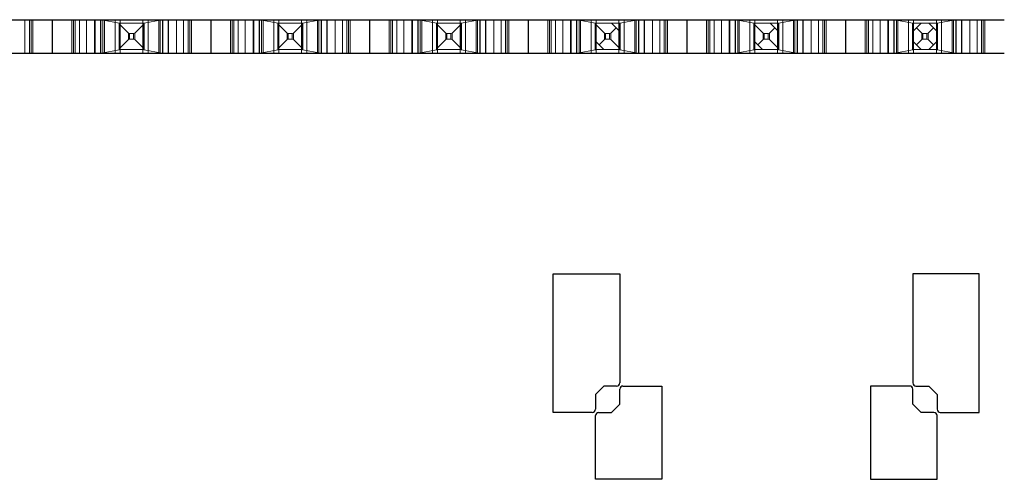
# Model space of a CAD drawing. Header units: inches. Extents: x -14.1 to 21.9, y -36.2 to -13.1.
# Tile 9 of 74: x 1.712 to 2.643, y -25.674 to -25.239. Entities that reach past the tile are written whole.
import ezdxf

# ---------------------------------------------------------------- set-up
doc = ezdxf.new("R2010")
doc.units = ezdxf.units.IN
doc.header["$LTSCALE"] = 0.5
doc.header["$MEASUREMENT"] = 0
doc.linetypes.add('HIDDEN', pattern=[0.225, 0.15, -0.075])
doc.layers.add('APP-M-S', color=30, linetype='Continuous')
doc.layers.add('PUN-M-S2', color=1, linetype='Continuous')

msp = doc.modelspace()

# ---------------------------------------------------------------- linework, layer by layer
at = {"layer": 'APP-M-S', "linetype": 'Continuous', "lineweight": 25}
for p, q in [((1.59277, -25.23948), (1.74277, -25.23948)), ((1.74277, -25.23948), (1.74277, -25.27098)), ((1.74277, -25.23948), (1.89277, -25.23948)), ((1.74277, -25.23948), (1.74277, -25.27098)), ((1.89277, -25.23948), (2.04277, -25.23948)), ((1.89277, -25.23948), (1.89277, -25.27098)), ((1.89277, -25.23948), (1.89277, -25.27098)), ((2.04277, -25.23948), (2.19277, -25.23948)), ((2.04277, -25.23948), (2.04277, -25.27098)), ((2.04277, -25.23948), (2.04277, -25.27098)), ((2.19277, -25.23948), (2.19277, -25.27098)), ((2.19277, -25.23948), (2.19277, -25.27098)), ((2.19277, -25.23948), (2.34277, -25.23948)), ((2.34277, -25.23948), (2.49277, -25.23948)), ((2.34277, -25.23948), (2.34277, -25.27098)), ((2.34277, -25.23948), (2.34277, -25.27098)), ((2.49277, -25.23948), (2.49277, -25.27098)), ((2.49277, -25.23948), (2.64277, -25.23948)), ((2.49277, -25.23948), (2.49277, -25.27098)), ((1.59277, -25.27098), (1.74277, -25.27098)), ((1.74277, -25.27098), (1.89277, -25.27098)), ((1.89277, -25.27098), (2.04277, -25.27098)), ((2.04277, -25.27098), (2.19277, -25.27098)), ((2.19277, -25.27098), (2.34277, -25.27098)), ((2.34277, -25.27098), (2.49277, -25.27098)), ((2.49277, -25.27098), (2.64277, -25.27098))]:
    msp.add_line(p, q, dxfattribs=at)
at = {"layer": 'APP-M-S', "linetype": 'HIDDEN', "lineweight": 18}
for p, q in [((1.71698, -25.27098), (1.71698, -25.23948)), ((1.71698, -25.27098), (1.71698, -25.23948)), ((1.72127, -25.23948), (1.72127, -25.27098)), ((1.72277, -25.23948), (1.72277, -25.27098)), ((1.72427, -25.23948), (1.72427, -25.27098)), ((1.76127, -25.23948), (1.76127, -25.27098)), ((1.76277, -25.27098), (1.76277, -25.23948)), ((1.76427, -25.23948), (1.76427, -25.27098)), ((1.76855, -25.27098), (1.76855, -25.23948)), ((1.76855, -25.27098), (1.76855, -25.23948)), ((1.77527, -25.27098), (1.77527, -25.23948)), ((1.78277, -25.23948), (1.78277, -25.27098)), ((1.78324, -25.27098), (1.78324, -25.23948)), ((1.78324, -25.27098), (1.78324, -25.23948)), ((1.78324, -25.23948), (1.78324, -25.27098)), ((1.78824, -25.27098), (1.78824, -25.23948)), ((1.78824, -25.27098), (1.78824, -25.23948)), ((1.78865, -25.27098), (1.78865, -25.23948)), ((1.78924, -25.23948), (1.80586, -25.24265)), ((1.79071, -25.27098), (1.79071, -25.23948)), ((1.79071, -25.27098), (1.79071, -25.23948)), ((1.79218, -25.27098), (1.79218, -25.23948)), ((1.79218, -25.27098), (1.79218, -25.23948)), ((1.80214, -25.27098), (1.80214, -25.23948)), ((1.80214, -25.27098), (1.80214, -25.23948)), ((1.80616, -25.24273), (1.80586, -25.24265)), ((1.80586, -25.24265), (1.80586, -25.26781)), ((1.82938, -25.24273), (1.80616, -25.24273)), ((1.80627, -25.26773), (1.80627, -25.24273)), ((1.80702, -25.27098), (1.80702, -25.23948)), ((1.80702, -25.23948), (1.80702, -25.27098)), ((1.82851, -25.27098), (1.82851, -25.23948)), ((1.82851, -25.27098), (1.82851, -25.23948)), ((1.82927, -25.24273), (1.82927, -25.26773)), ((1.82968, -25.24265), (1.82938, -25.24273)), ((1.84629, -25.23948), (1.82968, -25.24265)), ((1.82968, -25.26781), (1.82968, -25.24265)), ((1.83339, -25.27098), (1.83339, -25.23948)), ((1.83339, -25.23948), (1.83339, -25.27098)), ((1.84336, -25.27098), (1.84336, -25.23948)), ((1.84336, -25.27098), (1.84336, -25.23948)), ((1.84482, -25.27098), (1.84482, -25.23948)), ((1.84482, -25.23948), (1.84482, -25.27098)), ((1.84688, -25.23948), (1.84688, -25.27098)), ((1.84729, -25.27098), (1.84729, -25.23948)), ((1.84729, -25.27098), (1.84729, -25.23948)), ((1.85229, -25.27098), (1.85229, -25.23948)), ((1.85229, -25.23948), (1.85229, -25.27098)), ((1.85229, -25.27098), (1.85229, -25.23948)), ((1.85277, -25.23948), (1.85277, -25.27098)), ((1.86027, -25.23948), (1.86027, -25.27098)), ((1.86698, -25.27098), (1.86698, -25.23948)), ((1.86698, -25.27098), (1.86698, -25.23948)), ((1.87127, -25.23948), (1.87127, -25.27098)), ((1.87277, -25.23948), (1.87277, -25.27098)), ((1.87427, -25.23948), (1.87427, -25.27098)), ((1.91127, -25.23948), (1.91127, -25.27098)), ((1.91277, -25.27098), (1.91277, -25.23948)), ((1.91427, -25.23948), (1.91427, -25.27098)), ((1.91855, -25.27098), (1.91855, -25.23948)), ((1.91855, -25.27098), (1.91855, -25.23948)), ((1.92527, -25.27098), (1.92527, -25.23948)), ((1.93277, -25.23948), (1.93277, -25.27098)), ((1.93324, -25.27098), (1.93324, -25.23948)), ((1.93324, -25.27098), (1.93324, -25.23948)), ((1.93324, -25.23948), (1.93324, -25.27098)), ((1.93824, -25.27098), (1.93824, -25.23948)), ((1.93824, -25.27098), (1.93824, -25.23948)), ((1.93865, -25.27098), (1.93865, -25.23948)), ((1.93924, -25.23948), (1.95586, -25.24265)), ((1.94071, -25.27098), (1.94071, -25.23948)), ((1.94071, -25.27098), (1.94071, -25.23948)), ((1.94218, -25.27098), (1.94218, -25.23948)), ((1.94218, -25.27098), (1.94218, -25.23948)), ((1.95214, -25.27098), (1.95214, -25.23948)), ((1.95214, -25.27098), (1.95214, -25.23948)), ((1.95616, -25.24273), (1.95586, -25.24265)), ((1.95586, -25.24265), (1.95586, -25.26781)), ((1.97938, -25.24273), (1.95616, -25.24273)), ((1.95627, -25.26773), (1.95627, -25.24273)), ((1.95702, -25.27098), (1.95702, -25.23948)), ((1.95702, -25.23948), (1.95702, -25.27098)), ((1.97851, -25.27098), (1.97851, -25.23948)), ((1.97851, -25.27098), (1.97851, -25.23948)), ((1.97927, -25.24273), (1.97927, -25.26773)), ((1.97968, -25.24265), (1.97938, -25.24273)), ((1.99629, -25.23948), (1.97968, -25.24265)), ((1.97968, -25.26781), (1.97968, -25.24265)), ((1.98339, -25.27098), (1.98339, -25.23948)), ((1.98339, -25.23948), (1.98339, -25.27098)), ((1.99336, -25.27098), (1.99336, -25.23948)), ((1.99336, -25.27098), (1.99336, -25.23948)), ((1.99482, -25.27098), (1.99482, -25.23948)), ((1.99482, -25.23948), (1.99482, -25.27098)), ((1.99688, -25.23948), (1.99688, -25.27098)), ((1.99729, -25.27098), (1.99729, -25.23948)), ((1.99729, -25.27098), (1.99729, -25.23948)), ((2.00229, -25.27098), (2.00229, -25.23948)), ((2.00229, -25.23948), (2.00229, -25.27098)), ((2.00229, -25.27098), (2.00229, -25.23948)), ((2.00277, -25.23948), (2.00277, -25.27098)), ((2.01027, -25.23948), (2.01027, -25.27098)), ((2.01698, -25.27098), (2.01698, -25.23948)), ((2.01698, -25.27098), (2.01698, -25.23948)), ((2.02127, -25.23948), (2.02127, -25.27098)), ((2.02277, -25.23948), (2.02277, -25.27098)), ((2.02427, -25.23948), (2.02427, -25.27098)), ((2.06127, -25.23948), (2.06127, -25.27098)), ((2.06277, -25.27098), (2.06277, -25.23948)), ((2.06427, -25.23948), (2.06427, -25.27098)), ((2.06855, -25.27098), (2.06855, -25.23948)), ((2.06855, -25.27098), (2.06855, -25.23948)), ((2.07527, -25.27098), (2.07527, -25.23948)), ((2.08277, -25.23948), (2.08277, -25.27098)), ((2.08324, -25.27098), (2.08324, -25.23948)), ((2.08324, -25.27098), (2.08324, -25.23948)), ((2.08324, -25.23948), (2.08324, -25.27098)), ((2.08824, -25.27098), (2.08824, -25.23948)), ((2.08824, -25.27098), (2.08824, -25.23948)), ((2.08865, -25.27098), (2.08865, -25.23948)), ((2.08924, -25.23948), (2.10586, -25.24265)), ((2.09071, -25.27098), (2.09071, -25.23948)), ((2.09071, -25.27098), (2.09071, -25.23948)), ((2.09218, -25.27098), (2.09218, -25.23948)), ((2.09218, -25.27098), (2.09218, -25.23948)), ((2.10214, -25.27098), (2.10214, -25.23948)), ((2.10214, -25.27098), (2.10214, -25.23948)), ((2.10616, -25.24273), (2.10586, -25.24265)), ((2.10586, -25.24265), (2.10586, -25.26781)), ((2.12938, -25.24273), (2.10616, -25.24273)), ((2.10627, -25.26773), (2.10627, -25.24273)), ((2.10702, -25.27098), (2.10702, -25.23948)), ((2.10702, -25.23948), (2.10702, -25.27098)), ((2.12851, -25.27098), (2.12851, -25.23948)), ((2.12851, -25.27098), (2.12851, -25.23948)), ((2.12927, -25.24273), (2.12927, -25.26773)), ((2.12968, -25.24265), (2.12938, -25.24273)), ((2.14629, -25.23948), (2.12968, -25.24265)), ((2.12968, -25.26781), (2.12968, -25.24265)), ((2.13339, -25.27098), (2.13339, -25.23948)), ((2.13339, -25.23948), (2.13339, -25.27098)), ((2.14336, -25.27098), (2.14336, -25.23948)), ((2.14336, -25.27098), (2.14336, -25.23948)), ((2.14482, -25.27098), (2.14482, -25.23948)), ((2.14482, -25.23948), (2.14482, -25.27098)), ((2.14688, -25.23948), (2.14688, -25.27098)), ((2.14729, -25.27098), (2.14729, -25.23948)), ((2.14729, -25.27098), (2.14729, -25.23948)), ((2.15229, -25.27098), (2.15229, -25.23948)), ((2.15229, -25.23948), (2.15229, -25.27098)), ((2.15229, -25.27098), (2.15229, -25.23948)), ((2.15277, -25.23948), (2.15277, -25.27098)), ((2.16027, -25.23948), (2.16027, -25.27098)), ((2.16698, -25.27098), (2.16698, -25.23948)), ((2.16698, -25.27098), (2.16698, -25.23948)), ((2.17127, -25.23948), (2.17127, -25.27098)), ((2.17277, -25.23948), (2.17277, -25.27098)), ((2.17427, -25.23948), (2.17427, -25.27098)), ((2.21127, -25.23948), (2.21127, -25.27098)), ((2.21277, -25.27098), (2.21277, -25.23948)), ((2.21427, -25.23948), (2.21427, -25.27098)), ((2.21855, -25.27098), (2.21855, -25.23948)), ((2.21855, -25.27098), (2.21855, -25.23948)), ((2.22527, -25.27098), (2.22527, -25.23948)), ((2.23277, -25.23948), (2.23277, -25.27098)), ((2.23324, -25.27098), (2.23324, -25.23948)), ((2.23324, -25.27098), (2.23324, -25.23948)), ((2.23324, -25.23948), (2.23324, -25.27098)), ((2.23824, -25.27098), (2.23824, -25.23948)), ((2.23824, -25.27098), (2.23824, -25.23948)), ((2.23865, -25.27098), (2.23865, -25.23948)), ((2.23924, -25.23948), (2.25586, -25.24265)), ((2.24071, -25.27098), (2.24071, -25.23948)), ((2.24071, -25.27098), (2.24071, -25.23948)), ((2.24218, -25.27098), (2.24218, -25.23948)), ((2.24218, -25.27098), (2.24218, -25.23948)), ((2.25214, -25.27098), (2.25214, -25.23948)), ((2.25214, -25.27098), (2.25214, -25.23948)), ((2.25616, -25.24273), (2.25586, -25.24265)), ((2.25586, -25.24265), (2.25586, -25.26781)), ((2.27938, -25.24273), (2.25616, -25.24273)), ((2.25627, -25.26773), (2.25627, -25.24273)), ((2.25702, -25.27098), (2.25702, -25.23948)), ((2.25702, -25.23948), (2.25702, -25.27098)), ((2.27141, -25.24273), (2.27927, -25.25058)), ((2.27851, -25.27098), (2.27851, -25.23948)), ((2.27851, -25.27098), (2.27851, -25.23948)), ((2.27927, -25.24273), (2.27927, -25.26773)), ((2.27968, -25.24265), (2.27938, -25.24273)), ((2.29629, -25.23948), (2.27968, -25.24265)), ((2.27968, -25.26781), (2.27968, -25.24265)), ((2.28339, -25.27098), (2.28339, -25.23948)), ((2.28339, -25.23948), (2.28339, -25.27098)), ((2.29336, -25.27098), (2.29336, -25.23948)), ((2.29336, -25.27098), (2.29336, -25.23948)), ((2.29482, -25.27098), (2.29482, -25.23948)), ((2.29482, -25.23948), (2.29482, -25.27098)), ((2.29688, -25.23948), (2.29688, -25.27098)), ((2.29729, -25.27098), (2.29729, -25.23948)), ((2.29729, -25.27098), (2.29729, -25.23948)), ((2.30229, -25.27098), (2.30229, -25.23948)), ((2.30229, -25.23948), (2.30229, -25.27098)), ((2.30229, -25.27098), (2.30229, -25.23948)), ((2.30277, -25.23948), (2.30277, -25.27098)), ((2.31027, -25.23948), (2.31027, -25.27098)), ((2.31698, -25.27098), (2.31698, -25.23948)), ((2.31698, -25.27098), (2.31698, -25.23948)), ((2.32127, -25.23948), (2.32127, -25.27098)), ((2.32277, -25.23948), (2.32277, -25.27098)), ((2.32427, -25.23948), (2.32427, -25.27098)), ((2.36127, -25.23948), (2.36127, -25.27098)), ((2.36277, -25.27098), (2.36277, -25.23948)), ((2.36427, -25.23948), (2.36427, -25.27098)), ((2.36855, -25.27098), (2.36855, -25.23948)), ((2.36855, -25.27098), (2.36855, -25.23948)), ((2.37527, -25.27098), (2.37527, -25.23948)), ((2.38277, -25.23948), (2.38277, -25.27098)), ((2.38324, -25.27098), (2.38324, -25.23948)), ((2.38324, -25.27098), (2.38324, -25.23948)), ((2.38324, -25.23948), (2.38324, -25.27098)), ((2.38824, -25.27098), (2.38824, -25.23948)), ((2.38824, -25.27098), (2.38824, -25.23948)), ((2.38865, -25.27098), (2.38865, -25.23948)), ((2.38924, -25.23948), (2.40586, -25.24265)), ((2.39071, -25.27098), (2.39071, -25.23948)), ((2.39071, -25.27098), (2.39071, -25.23948)), ((2.39218, -25.27098), (2.39218, -25.23948)), ((2.39218, -25.27098), (2.39218, -25.23948)), ((2.40214, -25.27098), (2.40214, -25.23948)), ((2.40214, -25.27098), (2.40214, -25.23948)), ((2.40616, -25.24273), (2.40586, -25.24265)), ((2.40586, -25.24265), (2.40586, -25.26781)), ((2.42938, -25.24273), (2.40616, -25.24273)), ((2.40627, -25.26773), (2.40627, -25.24273)), ((2.40702, -25.27098), (2.40702, -25.23948)), ((2.40702, -25.23948), (2.40702, -25.27098)), ((2.42141, -25.24273), (2.42927, -25.25058)), ((2.42851, -25.27098), (2.42851, -25.23948)), ((2.42851, -25.27098), (2.42851, -25.23948)), ((2.42927, -25.24273), (2.42927, -25.26773)), ((2.42968, -25.24265), (2.42938, -25.24273)), ((2.44629, -25.23948), (2.42968, -25.24265)), ((2.42968, -25.26781), (2.42968, -25.24265)), ((2.43339, -25.27098), (2.43339, -25.23948)), ((2.43339, -25.23948), (2.43339, -25.27098)), ((2.44336, -25.27098), (2.44336, -25.23948)), ((2.44336, -25.27098), (2.44336, -25.23948)), ((2.44482, -25.27098), (2.44482, -25.23948)), ((2.44482, -25.23948), (2.44482, -25.27098)), ((2.44688, -25.23948), (2.44688, -25.27098)), ((2.44729, -25.27098), (2.44729, -25.23948)), ((2.44729, -25.27098), (2.44729, -25.23948)), ((2.45229, -25.27098), (2.45229, -25.23948)), ((2.45229, -25.23948), (2.45229, -25.27098)), ((2.45229, -25.27098), (2.45229, -25.23948)), ((2.45277, -25.23948), (2.45277, -25.27098)), ((2.46027, -25.23948), (2.46027, -25.27098)), ((2.46698, -25.27098), (2.46698, -25.23948)), ((2.46698, -25.27098), (2.46698, -25.23948)), ((2.47127, -25.23948), (2.47127, -25.27098)), ((2.47277, -25.23948), (2.47277, -25.27098)), ((2.47427, -25.23948), (2.47427, -25.27098)), ((2.51127, -25.23948), (2.51127, -25.27098)), ((2.51277, -25.27098), (2.51277, -25.23948)), ((2.51427, -25.23948), (2.51427, -25.27098)), ((2.51855, -25.27098), (2.51855, -25.23948)), ((2.51855, -25.27098), (2.51855, -25.23948)), ((2.52527, -25.27098), (2.52527, -25.23948)), ((2.53277, -25.23948), (2.53277, -25.27098)), ((2.53324, -25.27098), (2.53324, -25.23948)), ((2.53324, -25.27098), (2.53324, -25.23948)), ((2.53324, -25.23948), (2.53324, -25.27098)), ((2.53824, -25.27098), (2.53824, -25.23948)), ((2.53824, -25.27098), (2.53824, -25.23948)), ((2.53865, -25.27098), (2.53865, -25.23948)), ((2.53924, -25.23948), (2.55586, -25.24265)), ((2.54071, -25.27098), (2.54071, -25.23948)), ((2.54071, -25.27098), (2.54071, -25.23948)), ((2.54218, -25.27098), (2.54218, -25.23948)), ((2.54218, -25.27098), (2.54218, -25.23948)), ((2.55214, -25.27098), (2.55214, -25.23948)), ((2.55214, -25.27098), (2.55214, -25.23948)), ((2.55616, -25.24273), (2.55586, -25.24265)), ((2.55586, -25.24265), (2.55586, -25.26781)), ((2.57938, -25.24273), (2.55616, -25.24273)), ((2.55627, -25.26773), (2.55627, -25.24273)), ((2.55627, -25.25058), (2.56412, -25.24273)), ((2.55702, -25.27098), (2.55702, -25.23948)), ((2.55702, -25.23948), (2.55702, -25.27098)), ((2.57141, -25.24273), (2.57927, -25.25058)), ((2.57851, -25.27098), (2.57851, -25.23948)), ((2.57851, -25.27098), (2.57851, -25.23948)), ((2.57927, -25.24273), (2.57927, -25.26773)), ((2.57968, -25.24265), (2.57938, -25.24273)), ((2.59629, -25.23948), (2.57968, -25.24265)), ((2.57968, -25.26781), (2.57968, -25.24265)), ((2.58339, -25.27098), (2.58339, -25.23948)), ((2.58339, -25.23948), (2.58339, -25.27098)), ((2.59336, -25.27098), (2.59336, -25.23948)), ((2.59336, -25.27098), (2.59336, -25.23948)), ((2.59482, -25.27098), (2.59482, -25.23948)), ((2.59482, -25.23948), (2.59482, -25.27098)), ((2.59688, -25.23948), (2.59688, -25.27098)), ((2.59729, -25.27098), (2.59729, -25.23948)), ((2.59729, -25.27098), (2.59729, -25.23948)), ((2.60229, -25.27098), (2.60229, -25.23948)), ((2.60229, -25.23948), (2.60229, -25.27098)), ((2.60229, -25.27098), (2.60229, -25.23948)), ((2.60277, -25.23948), (2.60277, -25.27098)), ((2.61027, -25.23948), (2.61027, -25.27098)), ((2.61698, -25.27098), (2.61698, -25.23948)), ((2.61698, -25.27098), (2.61698, -25.23948)), ((2.62127, -25.23948), (2.62127, -25.27098)), ((2.62277, -25.23948), (2.62277, -25.27098)), ((2.62427, -25.23948), (2.62427, -25.27098)), ((1.81484, -25.2523), (1.80627, -25.24373)), ((1.81484, -25.2523), (1.81484, -25.25816)), ((1.81484, -25.2523), (1.81587, -25.25257)), ((1.81967, -25.25257), (1.8207, -25.2523)), ((1.8207, -25.2523), (1.82927, -25.24373)), ((1.8207, -25.2523), (1.8207, -25.25816)), ((1.96484, -25.2523), (1.95627, -25.24373)), ((1.96484, -25.2523), (1.96484, -25.25816)), ((1.96484, -25.2523), (1.96587, -25.25257)), ((1.96967, -25.25257), (1.9707, -25.2523)), ((1.9707, -25.2523), (1.97927, -25.24373)), ((1.9707, -25.2523), (1.9707, -25.25816)), ((2.11484, -25.2523), (2.10627, -25.24373)), ((2.11484, -25.2523), (2.11484, -25.25816)), ((2.11484, -25.2523), (2.11587, -25.25257)), ((2.11967, -25.25257), (2.1207, -25.2523)), ((2.1207, -25.2523), (2.12927, -25.24373)), ((2.1207, -25.2523), (2.1207, -25.25816)), ((2.26484, -25.2523), (2.25627, -25.24373)), ((2.26484, -25.2523), (2.26484, -25.25816)), ((2.26484, -25.2523), (2.26587, -25.25257)), ((2.26967, -25.25257), (2.2707, -25.2523)), ((2.2707, -25.2523), (2.27584, -25.24715)), ((2.2707, -25.2523), (2.2707, -25.25816)), ((2.41484, -25.2523), (2.40627, -25.24373)), ((2.41484, -25.2523), (2.41484, -25.25816)), ((2.41484, -25.2523), (2.41587, -25.25257)), ((2.41967, -25.25257), (2.4207, -25.2523)), ((2.4207, -25.2523), (2.42584, -25.24715)), ((2.4207, -25.2523), (2.4207, -25.25816)), ((2.56484, -25.2523), (2.55969, -25.24715)), ((2.56484, -25.2523), (2.56484, -25.25816)), ((2.56484, -25.2523), (2.56587, -25.25257)), ((2.56967, -25.25257), (2.5707, -25.2523)), ((2.5707, -25.2523), (2.57584, -25.24715)), ((2.5707, -25.2523), (2.5707, -25.25816)), ((1.81484, -25.25816), (1.80627, -25.26673)), ((1.81587, -25.25789), (1.81484, -25.25816)), ((1.81587, -25.25257), (1.81587, -25.25789)), ((1.81587, -25.25257), (1.81967, -25.25257)), ((1.81967, -25.25789), (1.81587, -25.25789)), ((1.81967, -25.25257), (1.81967, -25.25789)), ((1.8207, -25.25816), (1.81967, -25.25789)), ((1.8207, -25.25816), (1.82927, -25.26673)), ((1.96484, -25.25816), (1.95627, -25.26673)), ((1.96587, -25.25789), (1.96484, -25.25816)), ((1.96587, -25.25257), (1.96587, -25.25789)), ((1.96587, -25.25257), (1.96967, -25.25257)), ((1.96967, -25.25789), (1.96587, -25.25789)), ((1.96967, -25.25257), (1.96967, -25.25789)), ((1.9707, -25.25816), (1.96967, -25.25789)), ((1.9707, -25.25816), (1.97927, -25.26673)), ((2.11484, -25.25816), (2.10627, -25.26673)), ((2.11587, -25.25789), (2.11484, -25.25816)), ((2.11587, -25.25257), (2.11587, -25.25789)), ((2.11587, -25.25257), (2.11967, -25.25257)), ((2.11967, -25.25789), (2.11587, -25.25789)), ((2.11967, -25.25257), (2.11967, -25.25789)), ((2.1207, -25.25816), (2.11967, -25.25789)), ((2.1207, -25.25816), (2.12927, -25.26673)), ((2.26412, -25.26773), (2.25627, -25.25987)), ((2.26484, -25.25816), (2.25969, -25.2633)), ((2.26587, -25.25789), (2.26484, -25.25816)), ((2.26587, -25.25257), (2.26587, -25.25789)), ((2.26587, -25.25257), (2.26967, -25.25257)), ((2.26967, -25.25789), (2.26587, -25.25789)), ((2.26967, -25.25257), (2.26967, -25.25789)), ((2.2707, -25.25816), (2.26967, -25.25789)), ((2.2707, -25.25816), (2.27927, -25.26673)), ((2.41412, -25.26773), (2.40627, -25.25987)), ((2.41484, -25.25816), (2.40969, -25.2633)), ((2.41587, -25.25789), (2.41484, -25.25816)), ((2.41587, -25.25257), (2.41587, -25.25789)), ((2.41587, -25.25257), (2.41967, -25.25257)), ((2.41967, -25.25789), (2.41587, -25.25789)), ((2.41967, -25.25257), (2.41967, -25.25789)), ((2.4207, -25.25816), (2.41967, -25.25789)), ((2.4207, -25.25816), (2.42927, -25.26673)), ((2.56412, -25.26773), (2.55627, -25.25987)), ((2.56484, -25.25816), (2.55969, -25.2633)), ((2.56587, -25.25789), (2.56484, -25.25816)), ((2.56587, -25.25257), (2.56587, -25.25789)), ((2.56587, -25.25257), (2.56967, -25.25257)), ((2.56967, -25.25789), (2.56587, -25.25789)), ((2.56967, -25.25257), (2.56967, -25.25789)), ((2.5707, -25.25816), (2.56967, -25.25789)), ((2.5707, -25.25816), (2.57584, -25.2633)), ((2.57927, -25.25987), (2.57141, -25.26773)), ((1.78924, -25.27098), (1.80586, -25.26781)), ((1.80586, -25.26781), (1.80616, -25.26773)), ((1.82938, -25.26773), (1.80616, -25.26773)), ((1.82938, -25.26773), (1.82968, -25.26781)), ((1.84629, -25.27098), (1.82968, -25.26781)), ((1.93924, -25.27098), (1.95586, -25.26781)), ((1.95586, -25.26781), (1.95616, -25.26773)), ((1.97938, -25.26773), (1.95616, -25.26773)), ((1.97938, -25.26773), (1.97968, -25.26781)), ((1.99629, -25.27098), (1.97968, -25.26781)), ((2.08924, -25.27098), (2.10586, -25.26781)), ((2.10586, -25.26781), (2.10616, -25.26773)), ((2.12938, -25.26773), (2.10616, -25.26773)), ((2.12938, -25.26773), (2.12968, -25.26781)), ((2.14629, -25.27098), (2.12968, -25.26781)), ((2.23924, -25.27098), (2.25586, -25.26781)), ((2.25586, -25.26781), (2.25616, -25.26773)), ((2.27938, -25.26773), (2.25616, -25.26773)), ((2.27938, -25.26773), (2.27968, -25.26781)), ((2.29629, -25.27098), (2.27968, -25.26781)), ((2.38924, -25.27098), (2.40586, -25.26781)), ((2.40586, -25.26781), (2.40616, -25.26773)), ((2.42938, -25.26773), (2.40616, -25.26773)), ((2.42938, -25.26773), (2.42968, -25.26781)), ((2.44629, -25.27098), (2.42968, -25.26781)), ((2.53924, -25.27098), (2.55586, -25.26781)), ((2.55586, -25.26781), (2.55616, -25.26773)), ((2.57938, -25.26773), (2.55616, -25.26773)), ((2.57938, -25.26773), (2.57968, -25.26781)), ((2.59629, -25.27098), (2.57968, -25.26781))]:
    msp.add_line(p, q, dxfattribs=at)
at = {"layer": 'PUN-M-S2'}
for p, q in [((2.21641, -25.6107), (2.21641, -25.4797)), ((2.21641, -25.4797), (2.27927, -25.4797)), ((2.27927, -25.4797), (2.27927, -25.5827)), ((2.61912, -25.4797), (2.55627, -25.4797)), ((2.55627, -25.4797), (2.55627, -25.5827)), ((2.61912, -25.6107), (2.61912, -25.4797)), ((2.26412, -25.5857), (2.25627, -25.59356)), ((2.27627, -25.5857), (2.26412, -25.5857)), ((2.28227, -25.5857), (2.31912, -25.5857)), ((2.31912, -25.5857), (2.31912, -25.67385)), ((2.55327, -25.5857), (2.51641, -25.5857)), ((2.51641, -25.5857), (2.51641, -25.67385)), ((2.55927, -25.5857), (2.57141, -25.5857)), ((2.57141, -25.5857), (2.57927, -25.59356)), ((2.25627, -25.59356), (2.25627, -25.6077)), ((2.27927, -25.60285), (2.27927, -25.5887)), ((2.55627, -25.60285), (2.55627, -25.5887)), ((2.57927, -25.59356), (2.57927, -25.6077)), ((2.27141, -25.6107), (2.27927, -25.60285)), ((2.56412, -25.6107), (2.55627, -25.60285)), ((2.25327, -25.6107), (2.21641, -25.6107)), ((2.25627, -25.67385), (2.25627, -25.6137)), ((2.25927, -25.6107), (2.27141, -25.6107)), ((2.57627, -25.6107), (2.56412, -25.6107)), ((2.57927, -25.67385), (2.57927, -25.6137)), ((2.58227, -25.6107), (2.61912, -25.6107)), ((2.31912, -25.67385), (2.25627, -25.67385)), ((2.51641, -25.67385), (2.57927, -25.67385))]:
    msp.add_line(p, q, dxfattribs=at)
for centre, start, end in [((2.27627, -25.5827), 270, 0), ((2.28227, -25.5887), 90, 180), ((2.55327, -25.5887), 0, 90), ((2.55927, -25.5827), 180, 270), ((2.25327, -25.6077), 270, 360), ((2.25927, -25.6137), 90, 180), ((2.57627, -25.6137), 0, 90), ((2.58227, -25.6077), 180, 270)]:
    msp.add_arc(centre, 0.003, start, end, dxfattribs=at)

doc.saveas('drawing.dxf')
